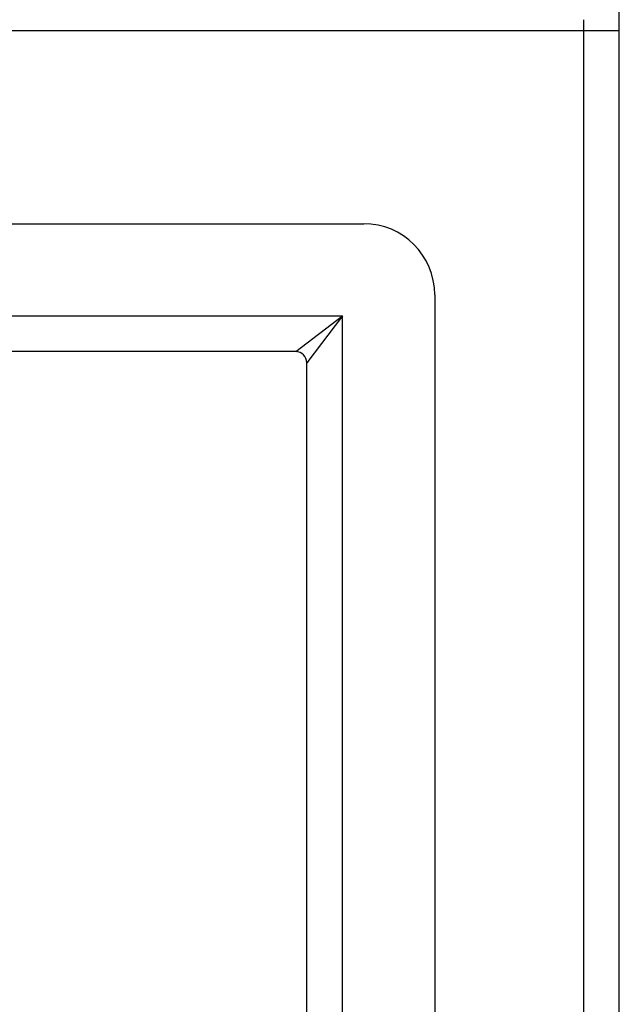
# Model space of a CAD drawing. Header units: inches. Extents: x 16 to 202, y 11 to 132.
# Tile 37 of 56: x 120.15 to 121.82, y 81.82 to 84.55. Entities that reach past the tile are written whole.
import ezdxf

# ---------------------------------------------------------------- set-up
doc = ezdxf.new("R2010")
doc.units = ezdxf.units.IN
doc.header["$MEASUREMENT"] = 0
doc.layers.add('Visible Edges(ANSI)', color=7, linetype='Continuous', lineweight=25)
doc.layers.add('Visible Tangent Edges(ANSI)', color=7, linetype='Continuous', lineweight=25)

msp = doc.modelspace()

# ---------------------------------------------------------------- linework, layer by layer
at = {"layer": 'Visible Edges(ANSI)'}
for p, q in [((121.8155, 84.5164), (121.8155, 84.6464)), ((121.8155, 54.5923), (121.8155, 84.5164)), ((92.5242, 83.9815), (121.1069, 83.9815)), ((121.3037, 83.7847), (121.3037, 55.202)), ((120.9184, 83.6272), (92.7127, 83.6272)), ((120.9494, 55.3905), (120.9494, 83.5962))]:
    msp.add_line(p, q, dxfattribs=at)
for centre, radius in [((121.1069, 83.7847), 0.1969), ((120.9184, 83.5962), 0.031)]:
    msp.add_arc(centre, radius, 0, 90, dxfattribs=at)
at = {"layer": 'Visible Tangent Edges(ANSI)'}
for p, q in [((121.7165, 84.5474), (121.7165, 84.5164)), ((121.7165, 84.5164), (91.9145, 84.5164)), ((121.7165, 84.5164), (121.7165, 54.5923)), ((121.8155, 84.5164), (121.7165, 84.5164)), ((92.5827, 83.7262), (121.0484, 83.7262)), ((120.9184, 83.6272), (121.0484, 83.7262)), ((121.0484, 83.7262), (120.9494, 83.5962)), ((121.0484, 55.2605), (121.0484, 83.7262))]:
    msp.add_line(p, q, dxfattribs=at)

doc.saveas('drawing.dxf')
